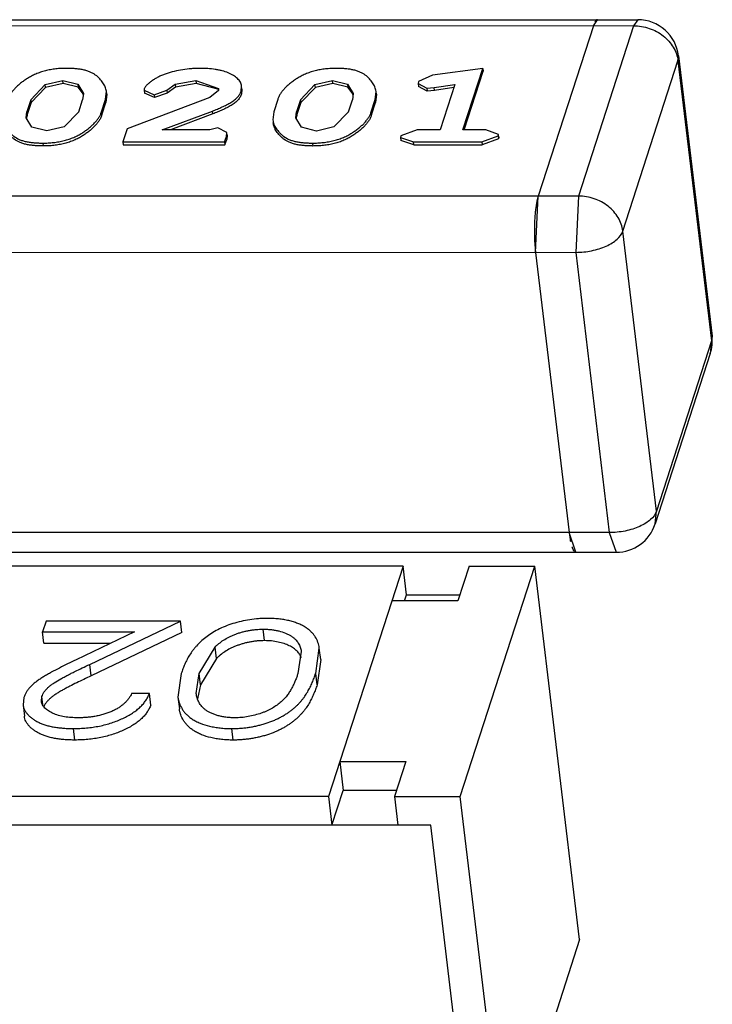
# Model space of a CAD drawing. Header units: millimetres. Extents: x -117 to 182, y -33 to 89.
# Tile 31 of 135: x -101.777 to -101.262, y -0.43 to 0.302. Entities that reach past the tile are written whole.
import ezdxf

# ---------------------------------------------------------------- set-up
doc = ezdxf.new("R2010")
doc.units = ezdxf.units.MM
doc.header["$LTSCALE"] = 1.21
doc.header["$MEASUREMENT"] = 0
doc.layers.get('0').update_dxf_attribs({"linetype": 'CONTINUOUS'})

msp = doc.modelspace()

# ---------------------------------------------------------------- linework, layer by layer
at = {"color": 7, "linetype": 'Continuous'}
for p, q in [((-101.85494, 0.30212), (-101.31703, 0.30209)), ((-101.35003, 0.29766), (-101.34691, 0.30209)), ((-101.31703, 0.30209), (-101.32014, 0.29766)), ((-101.85805, 0.29768), (-101.32014, 0.29766)), ((-101.35003, 0.29766), (-101.39104, 0.17102)), ((-101.32014, 0.29766), (-101.36115, 0.17102)), ((-101.32816, 0.14497), (-101.28714, 0.27161)), ((-101.28714, 0.27161), (-101.28676, 0.27523)), ((-101.28714, 0.27161), (-101.26223, 0.06324)), ((-101.28676, 0.27523), (-101.26185, 0.06686)), ((-101.43222, 0.26593), (-101.46974, 0.2608)), ((-101.44703, 0.22017), (-101.43222, 0.26593)), ((-101.44607, 0.22017), (-101.43196, 0.26376)), ((-101.43222, 0.26593), (-101.43196, 0.26376)), ((-101.75752, 0.25394), (-101.74443, 0.25695)), ((-101.74417, 0.25478), (-101.74443, 0.25695)), ((-101.74443, 0.25695), (-101.73341, 0.25421)), ((-101.66098, 0.25415), (-101.6455, 0.25695)), ((-101.6455, 0.25695), (-101.64524, 0.25478)), ((-101.6455, 0.25695), (-101.6287, 0.25088)), ((-101.55701, 0.25393), (-101.54391, 0.25694)), ((-101.54365, 0.25477), (-101.54391, 0.25694)), ((-101.54391, 0.25694), (-101.5329, 0.2542)), ((-101.46974, 0.2608), (-101.48015, 0.25604)), ((-101.7683, 0.24263), (-101.75752, 0.25394)), ((-101.75726, 0.25177), (-101.76804, 0.24046)), ((-101.75726, 0.25177), (-101.75752, 0.25394)), ((-101.74417, 0.25478), (-101.75726, 0.25177)), ((-101.73315, 0.25204), (-101.74417, 0.25478)), ((-101.73341, 0.25421), (-101.73315, 0.25204)), ((-101.73341, 0.25421), (-101.72921, 0.24717)), ((-101.72946, 0.24706), (-101.73315, 0.25204)), ((-101.68393, 0.25071), (-101.68403, 0.24975)), ((-101.68403, 0.24975), (-101.68377, 0.24758)), ((-101.68403, 0.24975), (-101.6767, 0.24633)), ((-101.6767, 0.24633), (-101.66728, 0.24974)), ((-101.66728, 0.24974), (-101.66098, 0.25415)), ((-101.66728, 0.24974), (-101.66702, 0.24757)), ((-101.66072, 0.25198), (-101.66702, 0.24757)), ((-101.66098, 0.25415), (-101.66072, 0.25198)), ((-101.64524, 0.25478), (-101.66072, 0.25198)), ((-101.62922, 0.25039), (-101.64524, 0.25478)), ((-101.62883, 0.2494), (-101.63514, 0.24436)), ((-101.6287, 0.25088), (-101.62883, 0.2494)), ((-101.61202, 0.24892), (-101.61158, 0.25272)), ((-101.61202, 0.24892), (-101.61176, 0.24675)), ((-101.61132, 0.25055), (-101.61176, 0.24675)), ((-101.61132, 0.25055), (-101.61158, 0.25272)), ((-101.56778, 0.24262), (-101.55701, 0.25393)), ((-101.55675, 0.25176), (-101.56752, 0.24045)), ((-101.55675, 0.25176), (-101.55701, 0.25393)), ((-101.54365, 0.25477), (-101.55675, 0.25176)), ((-101.53264, 0.25203), (-101.54365, 0.25477)), ((-101.5329, 0.2542), (-101.53264, 0.25203)), ((-101.5329, 0.2542), (-101.5287, 0.24716)), ((-101.52895, 0.24705), (-101.53264, 0.25203)), ((-101.48015, 0.25604), (-101.4803, 0.25473)), ((-101.4803, 0.25473), (-101.48004, 0.25256)), ((-101.4803, 0.25473), (-101.47397, 0.25122)), ((-101.47371, 0.24905), (-101.48004, 0.25256)), ((-101.47397, 0.25122), (-101.4685, 0.25176)), ((-101.47397, 0.25122), (-101.47371, 0.24905)), ((-101.46824, 0.24959), (-101.47371, 0.24905)), ((-101.4685, 0.25176), (-101.45307, 0.25392)), ((-101.46824, 0.24959), (-101.4685, 0.25176)), ((-101.45382, 0.2516), (-101.46824, 0.24959)), ((-101.45307, 0.25392), (-101.464, 0.22017)), ((-101.7683, 0.24263), (-101.77119, 0.23369)), ((-101.7683, 0.24263), (-101.76804, 0.24046)), ((-101.73263, 0.23369), (-101.72974, 0.24263)), ((-101.72921, 0.24717), (-101.72974, 0.24263)), ((-101.71571, 0.23355), (-101.71272, 0.24277)), ((-101.71272, 0.24277), (-101.7121, 0.24886)), ((-101.71272, 0.24277), (-101.71246, 0.2406)), ((-101.71184, 0.24669), (-101.71246, 0.2406)), ((-101.71184, 0.24669), (-101.7121, 0.24886)), ((-101.63514, 0.24436), (-101.69664, 0.221)), ((-101.67644, 0.24416), (-101.68377, 0.24758)), ((-101.6767, 0.24633), (-101.67644, 0.24416)), ((-101.66702, 0.24757), (-101.67644, 0.24416)), ((-101.58471, 0.24276), (-101.58769, 0.23355)), ((-101.56778, 0.24262), (-101.57068, 0.23369)), ((-101.56778, 0.24262), (-101.56752, 0.24045)), ((-101.53212, 0.23368), (-101.52922, 0.24262)), ((-101.5287, 0.24716), (-101.52922, 0.24262)), ((-101.5152, 0.23354), (-101.51221, 0.24276)), ((-101.51221, 0.24276), (-101.51159, 0.24885)), ((-101.51221, 0.24276), (-101.51195, 0.24059)), ((-101.51133, 0.24668), (-101.51195, 0.24059)), ((-101.51133, 0.24668), (-101.51159, 0.24885)), ((-101.76804, 0.24046), (-101.77093, 0.23152)), ((-101.71545, 0.23138), (-101.71246, 0.2406)), ((-101.56752, 0.24045), (-101.57042, 0.23151)), ((-101.51494, 0.23137), (-101.51195, 0.24059)), ((-101.77171, 0.22926), (-101.77119, 0.23369)), ((-101.76744, 0.22211), (-101.77171, 0.22926)), ((-101.77093, 0.23152), (-101.77119, 0.23369)), ((-101.73263, 0.23369), (-101.7434, 0.22238)), ((-101.71545, 0.23138), (-101.71571, 0.23355)), ((-101.67068, 0.22018), (-101.63321, 0.23422)), ((-101.63295, 0.23205), (-101.6645, 0.22018)), ((-101.63295, 0.23205), (-101.63321, 0.23422)), ((-101.58769, 0.23355), (-101.58834, 0.22755)), ((-101.5712, 0.22925), (-101.57068, 0.23369)), ((-101.56693, 0.22211), (-101.5712, 0.22925)), ((-101.57042, 0.23151), (-101.57068, 0.23369)), ((-101.53212, 0.23368), (-101.54289, 0.22237)), ((-101.51494, 0.23137), (-101.5152, 0.23354)), ((-101.75643, 0.21937), (-101.76744, 0.22211)), ((-101.7434, 0.22238), (-101.75643, 0.21937)), ((-101.69664, 0.221), (-101.69981, 0.2112)), ((-101.63521, 0.22018), (-101.67068, 0.22018)), ((-101.62928, 0.22181), (-101.63521, 0.22018)), ((-101.6225, 0.21834), (-101.62928, 0.22181)), ((-101.55592, 0.21936), (-101.56693, 0.22211)), ((-101.54289, 0.22237), (-101.55592, 0.21936)), ((-101.48097, 0.22017), (-101.49322, 0.21568)), ((-101.464, 0.22017), (-101.48097, 0.22017)), ((-101.43007, 0.22017), (-101.44703, 0.22017)), ((-101.4206, 0.21683), (-101.43007, 0.22017)), ((-101.62424, 0.21119), (-101.62291, 0.21528)), ((-101.62398, 0.20902), (-101.62265, 0.21311)), ((-101.62291, 0.21528), (-101.6225, 0.21834)), ((-101.62291, 0.21528), (-101.62265, 0.21311)), ((-101.62224, 0.21617), (-101.62265, 0.21311)), ((-101.62224, 0.21617), (-101.6225, 0.21834)), ((-101.49322, 0.21568), (-101.49334, 0.21454)), ((-101.49334, 0.21454), (-101.48388, 0.21119)), ((-101.49334, 0.21453), (-101.49308, 0.21236)), ((-101.48362, 0.20902), (-101.49308, 0.21237)), ((-101.43298, 0.21119), (-101.42073, 0.21568)), ((-101.42047, 0.21351), (-101.43272, 0.20901)), ((-101.42073, 0.21568), (-101.4206, 0.21683)), ((-101.42073, 0.21568), (-101.42047, 0.21351)), ((-101.42034, 0.21466), (-101.4206, 0.21683)), ((-101.42034, 0.21466), (-101.42047, 0.21351)), ((-101.75939, 0.21038), (-101.75913, 0.20821)), ((-101.69981, 0.2112), (-101.62424, 0.21119)), ((-101.69981, 0.2112), (-101.69955, 0.20903)), ((-101.69955, 0.20903), (-101.62398, 0.20902)), ((-101.62424, 0.21119), (-101.62398, 0.20902)), ((-101.55888, 0.21037), (-101.55862, 0.2082)), ((-101.48388, 0.21119), (-101.43298, 0.21119)), ((-101.48362, 0.20902), (-101.48388, 0.21119)), ((-101.48362, 0.20902), (-101.43272, 0.20901)), ((-101.43298, 0.21119), (-101.43272, 0.20901)), ((-101.36115, 0.17102), (-101.89907, 0.17104)), ((-101.39305, 0.12914), (-101.39104, 0.17102)), ((-101.39104, 0.17102), (-101.39205, 0.1671)), ((-101.36115, 0.17102), (-101.36317, 0.12914)), ((-101.39234, 0.16559), (-101.39287, 0.1622)), ((-101.30324, -0.0634), (-101.32816, 0.14497)), ((-101.39359, 0.13499), (-101.39305, 0.12914)), ((-101.90108, 0.12916), (-101.36317, 0.12914)), ((-101.39305, 0.12914), (-101.36814, -0.07923)), ((-101.36317, 0.12914), (-101.33825, -0.07923)), ((-101.26185, 0.06686), (-101.26223, 0.06324)), ((-101.26223, 0.06324), (-101.30324, -0.0634)), ((-101.26223, 0.06324), (-101.26311, 0.05385)), ((-101.26311, 0.05385), (-101.30413, -0.07279)), ((-101.30413, -0.07279), (-101.30324, -0.0634)), ((-101.33825, -0.07923), (-101.87616, -0.07921)), ((-101.36301, -0.09388), (-101.36814, -0.07923)), ((-101.36814, -0.07923), (-101.36736, -0.08436)), ((-101.33825, -0.07923), (-101.33313, -0.09388)), ((-101.87104, -0.09386), (-101.33313, -0.09388)), ((-101.49151, -0.10406), (-101.96213, -0.10404)), ((-101.49151, -0.10406), (-101.54702, -0.27545)), ((-101.48896, -0.12543), (-101.49151, -0.10406)), ((-101.44249, -0.10406), (-101.4509, -0.13003)), ((-101.44897, -0.27546), (-101.39347, -0.10407)), ((-101.44249, -0.10406), (-101.39347, -0.10407)), ((-101.36026, -0.3818), (-101.39347, -0.10407)), ((-101.4509, -0.13003), (-101.49992, -0.13003)), ((-101.49045, -0.13003), (-101.48896, -0.12543)), ((-101.48896, -0.12543), (-101.44941, -0.12543)), ((-101.75695, -0.14499), (-101.75954, -0.15298)), ((-101.65702, -0.145), (-101.75695, -0.14499)), ((-101.7245, -0.17724), (-101.65702, -0.145)), ((-101.656, -0.15354), (-101.65702, -0.145)), ((-101.75954, -0.15298), (-101.6911, -0.15299)), ((-101.75852, -0.16153), (-101.75954, -0.15298)), ((-101.6911, -0.15299), (-101.73464, -0.17379)), ((-101.656, -0.15354), (-101.72348, -0.18578)), ((-101.59443, -0.15954), (-101.59545, -0.15099)), ((-101.75852, -0.16153), (-101.70899, -0.16153)), ((-101.64324, -0.18395), (-101.63133, -0.16436)), ((-101.63031, -0.17291), (-101.63133, -0.16436)), ((-101.56718, -0.16751), (-101.56971, -0.18395)), ((-101.5565, -0.18392), (-101.55379, -0.16508)), ((-101.55277, -0.17363), (-101.55379, -0.16508)), ((-101.63031, -0.17291), (-101.64222, -0.1925)), ((-101.55277, -0.17363), (-101.55548, -0.19247)), ((-101.72348, -0.18578), (-101.7245, -0.17724)), ((-101.65643, -0.18392), (-101.65888, -0.20161)), ((-101.6453, -0.19884), (-101.64324, -0.18395)), ((-101.64222, -0.1925), (-101.64324, -0.18395)), ((-101.55548, -0.19247), (-101.5565, -0.18392)), ((-101.64222, -0.1925), (-101.64436, -0.20282)), ((-101.77344, -0.20174), (-101.77407, -0.20722)), ((-101.76042, -0.20468), (-101.76004, -0.20111)), ((-101.7593, -0.20735), (-101.76004, -0.20111)), ((-101.68015, -0.19893), (-101.69334, -0.19893)), ((-101.67912, -0.20748), (-101.68015, -0.19893)), ((-101.65888, -0.20161), (-101.65786, -0.21016)), ((-101.77407, -0.20723), (-101.77305, -0.21577)), ((-101.7355, -0.23344), (-101.73652, -0.2249)), ((-101.61792, -0.23345), (-101.61894, -0.2249)), ((-101.53861, -0.24948), (-101.48959, -0.24949)), ((-101.53861, -0.24948), (-101.53605, -0.27085)), ((-101.48959, -0.24949), (-101.498, -0.27545)), ((-101.54446, -0.29682), (-101.53605, -0.27085)), ((-101.49651, -0.27085), (-101.53605, -0.27085)), ((-101.54702, -0.27545), (-102.01763, -0.27543)), ((-101.54702, -0.27545), (-101.54446, -0.29682)), ((-101.498, -0.27545), (-101.44897, -0.27546)), ((-101.498, -0.27545), (-101.49544, -0.29682)), ((-101.41577, -0.55319), (-101.44897, -0.27546)), ((-101.47093, -0.29682), (-102.08861, -0.29679)), ((-101.44283, -0.53182), (-101.47093, -0.29682)), ((-101.36026, -0.3818), (-101.41577, -0.55319))]:
    msp.add_line(p, q, dxfattribs=at)
for centre, radius, start, end in [((-101.31703, 0.27161), 0.03048, 6.8184, 89.99765), ((-101.73945, 0.24347), 0.01062, 13.79244, 19.78042), ((-101.53894, 0.24346), 0.01062, 13.79244, 19.78042), ((-101.29872, 0.14952), 0.095, 172.329, 173.61228), ((-101.33523, 0.1553), 0.05803, 168.27096, 169.78852), ((-101.25246, 0.14539), 0.14145, 176.48392, 178.01387), ((-101.26534, 0.1462), 0.12855, 175.39441, 176.48957), ((-101.28143, 0.14756), 0.1124, 173.60359, 175.42939), ((-101.23921, 0.14497), 0.15472, 178.98247, 180.45103), ((-101.24341, 0.14504), 0.15051, 178.00035, 178.9837), ((-101.24084, 0.14495), 0.15308, 180.4479, 181.37762), ((-101.24639, 0.1448), 0.14753, 181.37496, 183.02892), ((-101.25774, 0.14424), 0.13617, 183.04429, 183.89738), ((-101.29211, 0.06324), 0.03048, 342.05533, 6.8184), ((-101.33313, -0.0634), 0.03048, 269.99765, 342.05533), ((-101.3109, -0.07386), 0.05743, 190.54339, 192.05517)]:
    msp.add_arc(centre, radius, start, end, dxfattribs=at)
for points, knots in [([(-101.34848, 0.30104), (-101.34851, 0.30099), (-101.34865, 0.30079), (-101.34878, 0.30058), (-101.34888, 0.30041)], [0, 0, 0, 0, 0.235609, 1, 1, 1, 1]), ([(-101.34761, 0.30189), (-101.34769, 0.30184), (-101.34802, 0.30161), (-101.34829, 0.30129), (-101.34848, 0.30104)], [0, 0, 0, 0, 0.218331, 1, 1, 1, 1]), ([(-101.34691, 0.30209), (-101.34697, 0.30209), (-101.34721, 0.30208), (-101.34745, 0.30198), (-101.34761, 0.30189)], [0, 0, 0, 0, 0.239123, 1, 1, 1, 1]), ([(-101.32014, 0.29766), (-101.31619, 0.29766), (-101.30826, 0.29629), (-101.29947, 0.29154), (-101.29382, 0.28624), (-101.29049, 0.28173), (-101.28817, 0.27681), (-101.28735, 0.27334), (-101.28714, 0.27161)], [0, 0, 0, 0, 0.259672, 0.518629, 0.644847, 0.767287, 0.885584, 1, 1, 1, 1]), ([(-101.74164, 0.26594), (-101.74296, 0.26592), (-101.74562, 0.26589), (-101.74962, 0.26555), (-101.75358, 0.26499), (-101.75745, 0.26417), (-101.76115, 0.26307), (-101.76462, 0.26175), (-101.76781, 0.26023), (-101.77071, 0.25853), (-101.77338, 0.25675), (-101.77583, 0.2549), (-101.77808, 0.25302), (-101.78007, 0.25105), (-101.78182, 0.24905), (-101.78326, 0.24699), (-101.78443, 0.24492), (-101.78496, 0.24347), (-101.78522, 0.24277)], [0, 0, 0, 0, 0.076103, 0.152982, 0.229963, 0.306092, 0.380181, 0.451414, 0.519124, 0.583134, 0.644299, 0.703021, 0.759403, 0.81292, 0.863755, 0.911685, 0.956985, 1, 1, 1, 1]), ([(-101.7121, 0.24886), (-101.71223, 0.24998), (-101.71272, 0.25165), (-101.71371, 0.25374), (-101.71467, 0.25527), (-101.71581, 0.25675), (-101.71752, 0.25874), (-101.71958, 0.26058), (-101.72202, 0.26218), (-101.72417, 0.26329), (-101.72663, 0.26416), (-101.72934, 0.26487), (-101.73225, 0.26537), (-101.7353, 0.26572), (-101.73844, 0.26589), (-101.74057, 0.26592), (-101.74164, 0.26594)], [0, 0, 0, 0, 0.090779, 0.137637, 0.18605, 0.236101, 0.28761, 0.397265, 0.457128, 0.521488, 0.59179, 0.667076, 0.746541, 0.829067, 0.913856, 1, 1, 1, 1]), ([(-101.64246, 0.26594), (-101.64353, 0.26592), (-101.64567, 0.26588), (-101.64997, 0.26567), (-101.65531, 0.26504), (-101.66157, 0.26378), (-101.66661, 0.26235), (-101.6704, 0.26092), (-101.67304, 0.25975), (-101.67548, 0.25845), (-101.67769, 0.25704), (-101.6797, 0.25556), (-101.68123, 0.25428), (-101.68231, 0.25321), (-101.683, 0.25241), (-101.68353, 0.25157), (-101.6838, 0.25099), (-101.68393, 0.25071)], [0, 0, 0, 0, 0.069879, 0.140154, 0.281617, 0.421822, 0.558165, 0.623765, 0.687044, 0.747283, 0.804419, 0.858799, 0.910421, 0.934975, 0.958174, 0.97959, 1, 1, 1, 1]), ([(-101.61158, 0.25272), (-101.6117, 0.25373), (-101.61239, 0.25583), (-101.61462, 0.25851), (-101.61774, 0.2608), (-101.62161, 0.26276), (-101.62532, 0.26397), (-101.62859, 0.26474), (-101.63213, 0.26534), (-101.63677, 0.26585), (-101.64054, 0.26591), (-101.64246, 0.26594)], [0, 0, 0, 0, 0.085189, 0.179155, 0.286036, 0.406108, 0.539693, 0.611163, 0.685484, 0.839848, 1, 1, 1, 1]), ([(-101.54112, 0.26593), (-101.54245, 0.26591), (-101.54511, 0.26588), (-101.5491, 0.26554), (-101.55307, 0.26498), (-101.55694, 0.26416), (-101.56064, 0.26306), (-101.56411, 0.26174), (-101.5673, 0.26022), (-101.5702, 0.25852), (-101.57286, 0.25674), (-101.57531, 0.25489), (-101.57757, 0.25301), (-101.57956, 0.25104), (-101.58131, 0.24904), (-101.58275, 0.24699), (-101.58392, 0.24491), (-101.58445, 0.24347), (-101.58471, 0.24276)], [0, 0, 0, 0, 0.076103, 0.152982, 0.229963, 0.306092, 0.380181, 0.451414, 0.519124, 0.583134, 0.644299, 0.703021, 0.759403, 0.81292, 0.863755, 0.911685, 0.956985, 1, 1, 1, 1]), ([(-101.51159, 0.24885), (-101.51172, 0.24997), (-101.51221, 0.25164), (-101.51319, 0.25373), (-101.51416, 0.25526), (-101.5153, 0.25674), (-101.51701, 0.25873), (-101.51907, 0.26058), (-101.5215, 0.26217), (-101.52366, 0.26328), (-101.52612, 0.26416), (-101.52883, 0.26486), (-101.53174, 0.26536), (-101.53478, 0.26571), (-101.53793, 0.26588), (-101.54005, 0.26591), (-101.54112, 0.26593)], [0, 0, 0, 0, 0.090779, 0.137637, 0.18605, 0.236101, 0.28761, 0.397265, 0.457128, 0.521488, 0.59179, 0.667076, 0.746541, 0.829067, 0.913856, 1, 1, 1, 1]), ([(-101.63321, 0.23422), (-101.63201, 0.23471), (-101.62962, 0.23568), (-101.62612, 0.23721), (-101.62327, 0.23854), (-101.62108, 0.23967), (-101.61953, 0.24055), (-101.61806, 0.24145), (-101.61637, 0.24273), (-101.61491, 0.24411), (-101.61372, 0.24558), (-101.61299, 0.24667), (-101.61244, 0.24779), (-101.61216, 0.24855), (-101.61202, 0.24892)], [0, 0, 0, 0, 0.146444, 0.290758, 0.432282, 0.501313, 0.568618, 0.633709, 0.694972, 0.807639, 0.859604, 0.908807, 0.955194, 1, 1, 1, 1]), ([(-101.62872, 0.24964), (-101.62876, 0.2497), (-101.6289, 0.24997), (-101.62908, 0.25022), (-101.62922, 0.25039)], [0, 0, 0, 0, 0.242934, 1, 1, 1, 1]), ([(-101.61176, 0.24675), (-101.6119, 0.24638), (-101.61218, 0.24562), (-101.61273, 0.2445), (-101.61346, 0.24341), (-101.61465, 0.24194), (-101.61612, 0.24056), (-101.61781, 0.23928), (-101.61927, 0.23838), (-101.62082, 0.2375), (-101.62301, 0.23637), (-101.62586, 0.23504), (-101.62936, 0.2335), (-101.63175, 0.23254), (-101.63295, 0.23205)], [0, 0, 0, 0, 0.044806, 0.091193, 0.140396, 0.192361, 0.305028, 0.366291, 0.431382, 0.498687, 0.567718, 0.709242, 0.853556, 1, 1, 1, 1]), ([(-101.78885, 0.22756), (-101.78878, 0.227), (-101.78864, 0.22616), (-101.78832, 0.22508), (-101.78801, 0.22427), (-101.78766, 0.22348), (-101.78715, 0.22241), (-101.78635, 0.22112), (-101.78524, 0.21962), (-101.78398, 0.21816), (-101.78279, 0.21701), (-101.78177, 0.2161), (-101.78001, 0.21473), (-101.77759, 0.2133), (-101.77443, 0.21216), (-101.77172, 0.21146), (-101.7688, 0.21096), (-101.76574, 0.21061), (-101.76259, 0.21043), (-101.76046, 0.2104), (-101.75939, 0.21038)], [0, 0, 0, 0, 0.045198, 0.068002, 0.091074, 0.114369, 0.137891, 0.186135, 0.236012, 0.287546, 0.341103, 0.368691, 0.397141, 0.521023, 0.591242, 0.666663, 0.746281, 0.828865, 0.913717, 1, 1, 1, 1]), ([(-101.77093, 0.23152), (-101.77098, 0.23133), (-101.7712, 0.23056), (-101.77138, 0.22978), (-101.77145, 0.22919)], [0, 0, 0, 0, 0.253259, 1, 1, 1, 1]), ([(-101.75939, 0.21038), (-101.75806, 0.2104), (-101.75539, 0.21043), (-101.7514, 0.21077), (-101.74743, 0.21133), (-101.74355, 0.21216), (-101.73983, 0.21323), (-101.73636, 0.21456), (-101.73315, 0.21607), (-101.73025, 0.21778), (-101.72759, 0.21957), (-101.72512, 0.2214), (-101.72287, 0.2233), (-101.72085, 0.22525), (-101.71913, 0.22728), (-101.71766, 0.22932), (-101.7165, 0.2314), (-101.71597, 0.23285), (-101.71571, 0.23355)], [0, 0, 0, 0, 0.076062, 0.1529, 0.229849, 0.305937, 0.380148, 0.451353, 0.519146, 0.583106, 0.644211, 0.703089, 0.759427, 0.813058, 0.863697, 0.911745, 0.957006, 1, 1, 1, 1]), ([(-101.71545, 0.23138), (-101.71571, 0.23068), (-101.71624, 0.22923), (-101.7174, 0.22715), (-101.71887, 0.22511), (-101.72059, 0.22308), (-101.72261, 0.22113), (-101.72486, 0.21923), (-101.72733, 0.2174), (-101.72999, 0.21561), (-101.73289, 0.2139), (-101.7361, 0.21239), (-101.73957, 0.21106), (-101.74329, 0.20999), (-101.74717, 0.20916), (-101.75114, 0.2086), (-101.75513, 0.20826), (-101.7578, 0.20823), (-101.75913, 0.20821)], [0, 0, 0, 0, 0.042994, 0.088255, 0.136303, 0.186942, 0.240573, 0.296911, 0.355789, 0.416894, 0.480854, 0.548647, 0.619852, 0.694063, 0.770151, 0.8471, 0.923938, 1, 1, 1, 1]), ([(-101.58834, 0.22755), (-101.58827, 0.22699), (-101.58813, 0.22616), (-101.58781, 0.22507), (-101.58749, 0.22426), (-101.58715, 0.22347), (-101.58663, 0.2224), (-101.58584, 0.22111), (-101.58473, 0.21961), (-101.58347, 0.21815), (-101.58228, 0.217), (-101.58126, 0.2161), (-101.57949, 0.21472), (-101.57708, 0.21329), (-101.57392, 0.21215), (-101.5712, 0.21145), (-101.56829, 0.21095), (-101.56523, 0.2106), (-101.56208, 0.21042), (-101.55995, 0.21039), (-101.55888, 0.21037)], [0, 0, 0, 0, 0.045198, 0.068002, 0.091074, 0.114369, 0.137891, 0.186135, 0.236012, 0.287546, 0.341103, 0.368691, 0.397141, 0.521023, 0.591242, 0.666663, 0.746281, 0.828865, 0.913717, 1, 1, 1, 1]), ([(-101.57042, 0.23151), (-101.57047, 0.23132), (-101.57069, 0.23055), (-101.57087, 0.22977), (-101.57094, 0.22918)], [0, 0, 0, 0, 0.253259, 1, 1, 1, 1]), ([(-101.55888, 0.21037), (-101.55755, 0.21039), (-101.55488, 0.21043), (-101.55089, 0.21076), (-101.54692, 0.21132), (-101.54304, 0.21215), (-101.53932, 0.21322), (-101.53585, 0.21456), (-101.53264, 0.21606), (-101.52974, 0.21777), (-101.52708, 0.21956), (-101.52461, 0.22139), (-101.52236, 0.22329), (-101.52034, 0.22524), (-101.51862, 0.22727), (-101.51715, 0.22931), (-101.51599, 0.23139), (-101.51546, 0.23284), (-101.5152, 0.23354)], [0, 0, 0, 0, 0.076062, 0.1529, 0.229849, 0.305937, 0.380148, 0.451353, 0.519146, 0.583106, 0.644211, 0.703089, 0.759427, 0.813058, 0.863697, 0.911745, 0.957006, 1, 1, 1, 1]), ([(-101.51494, 0.23137), (-101.5152, 0.23067), (-101.51573, 0.22922), (-101.51689, 0.22714), (-101.51836, 0.2251), (-101.52008, 0.22307), (-101.5221, 0.22112), (-101.52435, 0.21922), (-101.52682, 0.21739), (-101.52948, 0.2156), (-101.53238, 0.21389), (-101.53559, 0.21239), (-101.53906, 0.21105), (-101.54278, 0.20998), (-101.54666, 0.20915), (-101.55063, 0.20859), (-101.55462, 0.20826), (-101.55729, 0.20822), (-101.55862, 0.2082)], [0, 0, 0, 0, 0.042994, 0.088255, 0.136303, 0.186942, 0.240573, 0.296911, 0.355789, 0.416894, 0.480854, 0.548647, 0.619852, 0.694063, 0.770151, 0.8471, 0.923938, 1, 1, 1, 1]), ([(-101.75913, 0.20821), (-101.7602, 0.20823), (-101.76233, 0.20826), (-101.76548, 0.20843), (-101.76854, 0.20879), (-101.77146, 0.20929), (-101.77417, 0.20999), (-101.77734, 0.21113), (-101.77975, 0.21255), (-101.78151, 0.21393), (-101.78253, 0.21484), (-101.78372, 0.21599), (-101.78498, 0.21745), (-101.78609, 0.21895), (-101.78689, 0.22024), (-101.7874, 0.22131), (-101.78775, 0.2221), (-101.78806, 0.22291), (-101.78838, 0.22399), (-101.78853, 0.22483), (-101.78859, 0.22539)], [0, 0, 0, 0, 0.086283, 0.171135, 0.253719, 0.333337, 0.408758, 0.478977, 0.602859, 0.631309, 0.658897, 0.712454, 0.763988, 0.813865, 0.862109, 0.885631, 0.908926, 0.931998, 0.954802, 1, 1, 1, 1]), ([(-101.55862, 0.2082), (-101.55969, 0.20822), (-101.56182, 0.20825), (-101.56497, 0.20843), (-101.56803, 0.20878), (-101.57095, 0.20928), (-101.57366, 0.20998), (-101.57682, 0.21112), (-101.57923, 0.21255), (-101.581, 0.21392), (-101.58202, 0.21483), (-101.58321, 0.21598), (-101.58447, 0.21744), (-101.58558, 0.21894), (-101.58638, 0.22023), (-101.58689, 0.2213), (-101.58724, 0.22209), (-101.58755, 0.2229), (-101.58787, 0.22399), (-101.58801, 0.22482), (-101.58808, 0.22538)], [0, 0, 0, 0, 0.086283, 0.171135, 0.253719, 0.333337, 0.408758, 0.478977, 0.602859, 0.631309, 0.658897, 0.712454, 0.763988, 0.813865, 0.862109, 0.885631, 0.908926, 0.931998, 0.954802, 1, 1, 1, 1]), ([(-101.32816, 0.14497), (-101.32836, 0.1467), (-101.32918, 0.15017), (-101.3315, 0.15508), (-101.33483, 0.1596), (-101.34049, 0.1649), (-101.34928, 0.16965), (-101.35721, 0.17102), (-101.36115, 0.17102)], [0, 0, 0, 0, 0.114416, 0.232713, 0.355153, 0.481371, 0.740328, 1, 1, 1, 1]), ([(-101.36317, 0.12914), (-101.36119, 0.12914), (-101.35722, 0.12935), (-101.35137, 0.13024), (-101.34576, 0.13168), (-101.34062, 0.13362), (-101.33612, 0.13598), (-101.33155, 0.13933), (-101.32892, 0.14263), (-101.32816, 0.14497)], [0, 0, 0, 0, 0.14729, 0.295318, 0.43989, 0.577058, 0.703436, 0.816585, 1, 1, 1, 1]), ([(-101.30324, -0.0634), (-101.304, -0.06575), (-101.30664, -0.06904), (-101.31121, -0.07239), (-101.31571, -0.07476), (-101.32085, -0.07669), (-101.32645, -0.07813), (-101.3323, -0.07903), (-101.33627, -0.07923), (-101.33825, -0.07923)], [0, 0, 0, 0, 0.183415, 0.296564, 0.422942, 0.56011, 0.704682, 0.85271, 1, 1, 1, 1]), ([(-101.36598, -0.08987), (-101.36593, -0.09003), (-101.36572, -0.09062), (-101.36548, -0.0912), (-101.36528, -0.09161)], [0, 0, 0, 0, 0.27065, 1, 1, 1, 1]), ([(-101.36528, -0.09161), (-101.36524, -0.09169), (-101.3651, -0.09199), (-101.36493, -0.09228), (-101.3648, -0.09249)], [0, 0, 0, 0, 0.2666, 1, 1, 1, 1]), ([(-101.3648, -0.09249), (-101.36474, -0.09259), (-101.36452, -0.09291), (-101.36427, -0.09322), (-101.36406, -0.09341)], [0, 0, 0, 0, 0.279078, 1, 1, 1, 1]), ([(-101.36406, -0.09341), (-101.36401, -0.09346), (-101.36381, -0.09362), (-101.36359, -0.09375), (-101.36341, -0.09381)], [0, 0, 0, 0, 0.273924, 1, 1, 1, 1]), ([(-101.59242, -0.143), (-101.5935, -0.14301), (-101.59569, -0.14303), (-101.60006, -0.14329), (-101.60764, -0.14412), (-101.61794, -0.14651), (-101.62742, -0.15029), (-101.63397, -0.15409), (-101.6382, -0.15707), (-101.64194, -0.16018), (-101.64469, -0.1629), (-101.64658, -0.16517), (-101.6483, -0.16737), (-101.65023, -0.17015), (-101.65215, -0.17359), (-101.65384, -0.177), (-101.65523, -0.18046), (-101.65603, -0.18277), (-101.65643, -0.18392)], [0, 0, 0, 0, 0.039892, 0.080153, 0.161064, 0.319799, 0.467018, 0.534334, 0.597451, 0.656969, 0.71287, 0.739389, 0.765308, 0.815404, 0.863362, 0.909991, 0.955368, 1, 1, 1, 1]), ([(-101.55379, -0.16508), (-101.55388, -0.16436), (-101.55414, -0.16292), (-101.55499, -0.16006), (-101.55638, -0.15731), (-101.55823, -0.15474), (-101.55994, -0.15288), (-101.56193, -0.1511), (-101.56425, -0.14945), (-101.56692, -0.14799), (-101.56989, -0.14669), (-101.57313, -0.14557), (-101.57662, -0.14459), (-101.58034, -0.14389), (-101.58424, -0.14336), (-101.58829, -0.14305), (-101.59103, -0.14301), (-101.59242, -0.143)], [0, 0, 0, 0, 0.04488, 0.090188, 0.183779, 0.233124, 0.284919, 0.339452, 0.397607, 0.460134, 0.52677, 0.597394, 0.671581, 0.749738, 0.830771, 0.914378, 1, 1, 1, 1]), ([(-101.63133, -0.16436), (-101.63087, -0.16391), (-101.62993, -0.163), (-101.62789, -0.16121), (-101.62499, -0.15907), (-101.62174, -0.1572), (-101.61889, -0.15582), (-101.61657, -0.15487), (-101.61414, -0.15401), (-101.61162, -0.15323), (-101.60902, -0.15256), (-101.60635, -0.15201), (-101.60365, -0.15155), (-101.60001, -0.1511), (-101.59727, -0.15103), (-101.59545, -0.15099)], [0, 0, 0, 0, 0.049188, 0.099929, 0.207526, 0.324075, 0.385617, 0.449528, 0.515294, 0.582551, 0.651028, 0.720472, 0.79058, 0.860786, 1, 1, 1, 1]), ([(-101.59545, -0.15099), (-101.59443, -0.15102), (-101.59241, -0.15107), (-101.58944, -0.1513), (-101.58659, -0.15174), (-101.58308, -0.15251), (-101.5798, -0.15355), (-101.57684, -0.1549), (-101.57487, -0.15598), (-101.57316, -0.1572), (-101.57167, -0.15849), (-101.5704, -0.15986), (-101.56939, -0.16133), (-101.56855, -0.16282), (-101.56767, -0.16483), (-101.56731, -0.16644), (-101.56718, -0.16751)], [0, 0, 0, 0, 0.085706, 0.169397, 0.250053, 0.327397, 0.471451, 0.5379, 0.600632, 0.659119, 0.714217, 0.766208, 0.81551, 0.863161, 0.909579, 1, 1, 1, 1]), ([(-101.59443, -0.15954), (-101.59625, -0.15958), (-101.59899, -0.15964), (-101.60262, -0.1601), (-101.60533, -0.16055), (-101.608, -0.16111), (-101.6106, -0.16178), (-101.61312, -0.16256), (-101.61555, -0.16342), (-101.61787, -0.16436), (-101.62072, -0.16574), (-101.62397, -0.16761), (-101.62687, -0.16976), (-101.62891, -0.17155), (-101.62985, -0.17246), (-101.63031, -0.17291)], [0, 0, 0, 0, 0.139214, 0.20942, 0.279528, 0.348972, 0.417449, 0.484706, 0.550472, 0.614383, 0.675925, 0.792474, 0.900071, 0.950812, 1, 1, 1, 1]), ([(-101.5671, -0.17237), (-101.56747, -0.17148), (-101.56815, -0.17018), (-101.56928, -0.16855), (-101.57032, -0.16737), (-101.57154, -0.16625), (-101.57341, -0.16477), (-101.57624, -0.16318), (-101.58011, -0.16162), (-101.5845, -0.16045), (-101.58933, -0.15967), (-101.5927, -0.15958), (-101.59443, -0.15954)], [0, 0, 0, 0, 0.090238, 0.137283, 0.186469, 0.238188, 0.29242, 0.410633, 0.541358, 0.683972, 0.837573, 1, 1, 1, 1]), ([(-101.73464, -0.17379), (-101.73673, -0.17479), (-101.74089, -0.17678), (-101.74703, -0.17985), (-101.75203, -0.18251), (-101.75593, -0.18467), (-101.75874, -0.18634), (-101.76143, -0.18805), (-101.76397, -0.18981), (-101.76628, -0.19165), (-101.76831, -0.19357), (-101.77006, -0.19555), (-101.7713, -0.19725), (-101.7721, -0.19863), (-101.77277, -0.2), (-101.77317, -0.20104), (-101.77344, -0.20174)], [0, 0, 0, 0, 0.142132, 0.282784, 0.421165, 0.489292, 0.556181, 0.621606, 0.685028, 0.745467, 0.802488, 0.856294, 0.90706, 0.931174, 0.954505, 1, 1, 1, 1]), ([(-101.76004, -0.20111), (-101.7598, -0.20051), (-101.75944, -0.19959), (-101.75881, -0.1984), (-101.75803, -0.19719), (-101.75682, -0.19572), (-101.75511, -0.19403), (-101.75313, -0.19241), (-101.75012, -0.19032), (-101.74686, -0.18841), (-101.74346, -0.18657), (-101.74084, -0.18518), (-101.73818, -0.18383), (-101.73457, -0.18203), (-101.73002, -0.17982), (-101.72634, -0.1781), (-101.7245, -0.17724)], [0, 0, 0, 0, 0.044688, 0.06783, 0.091975, 0.143268, 0.198253, 0.256789, 0.318681, 0.449095, 0.516336, 0.584033, 0.652506, 0.721413, 0.86019, 1, 1, 1, 1]), ([(-101.72348, -0.18578), (-101.72527, -0.18662), (-101.72884, -0.18829), (-101.73413, -0.19086), (-101.73849, -0.19303), (-101.7419, -0.19483), (-101.74441, -0.19618), (-101.74686, -0.19755), (-101.7492, -0.19898), (-101.75141, -0.20044), (-101.75341, -0.202), (-101.75517, -0.20361), (-101.75667, -0.20528), (-101.75787, -0.20699), (-101.75843, -0.20821), (-101.75868, -0.2088)], [0, 0, 0, 0, 0.138598, 0.276216, 0.41253, 0.479784, 0.546512, 0.612473, 0.676703, 0.73898, 0.798166, 0.85399, 0.906332, 0.954903, 1, 1, 1, 1]), ([(-101.61894, -0.2249), (-101.61786, -0.22489), (-101.61569, -0.22487), (-101.61244, -0.22469), (-101.60917, -0.22438), (-101.60592, -0.22393), (-101.6027, -0.22338), (-101.59953, -0.2227), (-101.59643, -0.22189), (-101.59244, -0.2207), (-101.58862, -0.2193), (-101.58499, -0.21769), (-101.58246, -0.2164), (-101.58006, -0.21505), (-101.57781, -0.21362), (-101.57568, -0.21217), (-101.57369, -0.21065), (-101.57185, -0.2091), (-101.57014, -0.20751), (-101.56856, -0.2059), (-101.56712, -0.20426), (-101.56579, -0.2026), (-101.56418, -0.20041), (-101.56244, -0.1976), (-101.56061, -0.19419), (-101.55902, -0.19078), (-101.55765, -0.18737), (-101.55688, -0.18506), (-101.5565, -0.18392)], [0, 0, 0, 0, 0.040189, 0.08073, 0.121483, 0.162246, 0.202878, 0.243156, 0.282922, 0.322109, 0.398032, 0.434481, 0.469738, 0.503906, 0.536925, 0.569002, 0.599953, 0.629854, 0.6588, 0.686766, 0.71382, 0.740133, 0.765796, 0.815192, 0.862993, 0.909602, 0.955186, 1, 1, 1, 1]), ([(-101.56971, -0.18395), (-101.57, -0.18485), (-101.57059, -0.18665), (-101.57165, -0.18932), (-101.57281, -0.192), (-101.57393, -0.19421), (-101.57489, -0.19597), (-101.57594, -0.19777), (-101.57716, -0.19951), (-101.57849, -0.20123), (-101.58001, -0.20299), (-101.58221, -0.2051), (-101.58521, -0.20752), (-101.58868, -0.20976), (-101.59189, -0.21144), (-101.59468, -0.21265), (-101.5977, -0.21376), (-101.60166, -0.21496), (-101.60659, -0.21609), (-101.61167, -0.21677), (-101.61509, -0.21686), (-101.6168, -0.21691)], [0, 0, 0, 0, 0.045455, 0.091658, 0.138586, 0.186532, 0.210922, 0.235661, 0.286968, 0.313484, 0.340846, 0.398664, 0.460461, 0.526818, 0.597852, 0.635194, 0.673738, 0.753185, 0.834869, 0.917744, 1, 1, 1, 1]), ([(-101.55548, -0.19247), (-101.55586, -0.19361), (-101.55663, -0.19591), (-101.558, -0.19933), (-101.55959, -0.20274), (-101.56142, -0.20614), (-101.56316, -0.20895), (-101.56477, -0.21114), (-101.5661, -0.2128), (-101.56754, -0.21444), (-101.56911, -0.21606), (-101.57083, -0.21764), (-101.57267, -0.2192), (-101.57466, -0.22071), (-101.57679, -0.22216), (-101.57904, -0.22359), (-101.58144, -0.22494), (-101.58397, -0.22624), (-101.58759, -0.22785), (-101.59142, -0.22925), (-101.59541, -0.23044), (-101.59851, -0.23125), (-101.60168, -0.23193), (-101.6049, -0.23248), (-101.60815, -0.23293), (-101.61141, -0.23323), (-101.61467, -0.23342), (-101.61684, -0.23344), (-101.61792, -0.23345)], [0, 0, 0, 0, 0.044814, 0.090398, 0.137007, 0.184808, 0.234204, 0.259867, 0.28618, 0.313234, 0.3412, 0.370146, 0.400047, 0.430998, 0.463075, 0.496094, 0.530262, 0.565519, 0.601968, 0.677891, 0.717078, 0.756844, 0.797122, 0.837754, 0.878517, 0.91927, 0.959811, 1, 1, 1, 1]), ([(-101.73325, -0.21691), (-101.73412, -0.21689), (-101.73583, -0.21687), (-101.73919, -0.21669), (-101.7432, -0.21622), (-101.74702, -0.21536), (-101.74982, -0.21444), (-101.75172, -0.21366), (-101.75348, -0.21279), (-101.75508, -0.21185), (-101.75651, -0.21083), (-101.75774, -0.20973), (-101.7588, -0.20857), (-101.75963, -0.20734), (-101.76018, -0.20604), (-101.76037, -0.20513), (-101.76042, -0.20468)], [0, 0, 0, 0, 0.081217, 0.161277, 0.315972, 0.460632, 0.528431, 0.592771, 0.653951, 0.712114, 0.767031, 0.818726, 0.867599, 0.913653, 0.957406, 1, 1, 1, 1]), ([(-101.73652, -0.2249), (-101.73492, -0.22488), (-101.7317, -0.22484), (-101.72686, -0.2245), (-101.72204, -0.22391), (-101.71727, -0.22309), (-101.71262, -0.22198), (-101.70814, -0.22066), (-101.70386, -0.21912), (-101.69862, -0.21684), (-101.69379, -0.21426), (-101.68958, -0.21123), (-101.68689, -0.20892), (-101.6846, -0.20652), (-101.68274, -0.20404), (-101.68123, -0.20153), (-101.6805, -0.19978), (-101.68015, -0.19893)], [0, 0, 0, 0, 0.073513, 0.147752, 0.222251, 0.296441, 0.369618, 0.441294, 0.510895, 0.577972, 0.703652, 0.761316, 0.815443, 0.86603, 0.913238, 0.957731, 1, 1, 1, 1]), ([(-101.69334, -0.19893), (-101.69364, -0.19952), (-101.69425, -0.20074), (-101.69541, -0.20248), (-101.69677, -0.20421), (-101.69838, -0.20591), (-101.70026, -0.20752), (-101.7024, -0.20907), (-101.70479, -0.21053), (-101.70743, -0.21184), (-101.71028, -0.21303), (-101.7133, -0.2141), (-101.71647, -0.215), (-101.71975, -0.21571), (-101.7231, -0.21626), (-101.72649, -0.21665), (-101.72987, -0.21686), (-101.73213, -0.21689), (-101.73325, -0.21691)], [0, 0, 0, 0, 0.043319, 0.088625, 0.136267, 0.186698, 0.240621, 0.29795, 0.358657, 0.422948, 0.490243, 0.55987, 0.631558, 0.704763, 0.778745, 0.852927, 0.926787, 1, 1, 1, 1]), ([(-101.65888, -0.20161), (-101.65879, -0.20237), (-101.65859, -0.2035), (-101.6582, -0.20497), (-101.65749, -0.20722), (-101.6564, -0.20936), (-101.6551, -0.21139), (-101.65434, -0.2124), (-101.65351, -0.21338), (-101.65262, -0.21436), (-101.65164, -0.2153), (-101.65019, -0.21653), (-101.64818, -0.218), (-101.64545, -0.21958), (-101.64125, -0.22148), (-101.63658, -0.22295), (-101.63155, -0.22395), (-101.62748, -0.22452), (-101.62326, -0.22485), (-101.62039, -0.22489), (-101.61894, -0.2249)], [0, 0, 0, 0, 0.045077, 0.067758, 0.090577, 0.184398, 0.208732, 0.233643, 0.259159, 0.285241, 0.312059, 0.339781, 0.397789, 0.459791, 0.526122, 0.670751, 0.748865, 0.83006, 0.914004, 1, 1, 1, 1]), ([(-101.6168, -0.21691), (-101.61787, -0.21688), (-101.62001, -0.21682), (-101.62314, -0.21657), (-101.62613, -0.21608), (-101.62893, -0.2154), (-101.63155, -0.21457), (-101.63398, -0.21363), (-101.63618, -0.21255), (-101.63811, -0.21131), (-101.63977, -0.20998), (-101.64158, -0.20809), (-101.64299, -0.20601), (-101.64403, -0.20384), (-101.64461, -0.20219), (-101.64502, -0.20053), (-101.64523, -0.19941), (-101.6453, -0.19884)], [0, 0, 0, 0, 0.087152, 0.172246, 0.253893, 0.331428, 0.405358, 0.475649, 0.541627, 0.602917, 0.660181, 0.713757, 0.813601, 0.861297, 0.907974, 0.954111, 1, 1, 1, 1]), ([(-101.77407, -0.20722), (-101.77392, -0.20851), (-101.77338, -0.21046), (-101.77197, -0.21276), (-101.77062, -0.21445), (-101.76901, -0.21606), (-101.76711, -0.21755), (-101.76499, -0.21898), (-101.7626, -0.22026), (-101.75994, -0.22137), (-101.75708, -0.22237), (-101.754, -0.2232), (-101.75073, -0.22384), (-101.74731, -0.22432), (-101.74379, -0.22467), (-101.74018, -0.22485), (-101.73774, -0.22488), (-101.73652, -0.2249)], [0, 0, 0, 0, 0.086581, 0.132393, 0.180505, 0.231229, 0.285065, 0.341865, 0.402288, 0.46675, 0.534517, 0.605712, 0.68034, 0.757633, 0.836921, 0.917872, 1, 1, 1, 1]), ([(-101.67912, -0.20748), (-101.67948, -0.20833), (-101.68021, -0.21007), (-101.68172, -0.21258), (-101.68358, -0.21507), (-101.68587, -0.21747), (-101.68856, -0.21978), (-101.69277, -0.2228), (-101.6976, -0.22538), (-101.70284, -0.22767), (-101.70712, -0.2292), (-101.7116, -0.23052), (-101.71625, -0.23163), (-101.72102, -0.23245), (-101.72584, -0.23304), (-101.73067, -0.23339), (-101.73389, -0.23342), (-101.7355, -0.23344)], [0, 0, 0, 0, 0.042269, 0.086762, 0.13397, 0.184557, 0.238684, 0.296348, 0.422028, 0.489105, 0.558706, 0.630382, 0.703559, 0.777749, 0.852248, 0.926487, 1, 1, 1, 1]), ([(-101.61792, -0.23345), (-101.61937, -0.23343), (-101.62224, -0.2334), (-101.62646, -0.23306), (-101.63053, -0.2325), (-101.63556, -0.23149), (-101.64023, -0.23003), (-101.64443, -0.22813), (-101.64715, -0.22655), (-101.64917, -0.22508), (-101.65062, -0.22385), (-101.6516, -0.2229), (-101.65249, -0.22193), (-101.65332, -0.22094), (-101.65408, -0.21993), (-101.65538, -0.2179), (-101.65647, -0.21576), (-101.65717, -0.21352), (-101.65757, -0.21204), (-101.65777, -0.21091), (-101.65786, -0.21016)], [0, 0, 0, 0, 0.085996, 0.16994, 0.251135, 0.329249, 0.473878, 0.540209, 0.602211, 0.660219, 0.687941, 0.714759, 0.740841, 0.766357, 0.791268, 0.815603, 0.909423, 0.932242, 0.954923, 1, 1, 1, 1]), ([(-101.7355, -0.23344), (-101.73672, -0.23343), (-101.73915, -0.2334), (-101.74276, -0.23321), (-101.74629, -0.23287), (-101.74971, -0.23239), (-101.75298, -0.23175), (-101.75605, -0.23091), (-101.75892, -0.22992), (-101.76157, -0.2288), (-101.76397, -0.22752), (-101.76609, -0.2261), (-101.76798, -0.22461), (-101.7696, -0.223), (-101.77095, -0.22131), (-101.77236, -0.21901), (-101.7729, -0.21705), (-101.77305, -0.21577)], [0, 0, 0, 0, 0.082126, 0.163076, 0.242362, 0.319654, 0.394281, 0.465476, 0.533243, 0.597706, 0.65813, 0.71493, 0.768768, 0.819492, 0.867606, 0.91342, 1, 1, 1, 1])]:
    msp.add_open_spline(points, degree=3, knots=knots, dxfattribs=at)
for points in [[(-101.77145, 0.22919), (-101.7715, 0.22882), (-101.77152, 0.22845), (-101.77152, 0.22809)], [(-101.57094, 0.22918), (-101.57098, 0.22881), (-101.57101, 0.22844), (-101.571, 0.22808)], [(-101.36341, -0.09381), (-101.36328, -0.09386), (-101.36315, -0.09388), (-101.36301, -0.09388)]]:
    msp.add_open_spline(points, degree=3, dxfattribs=at)

doc.saveas('drawing.dxf')
